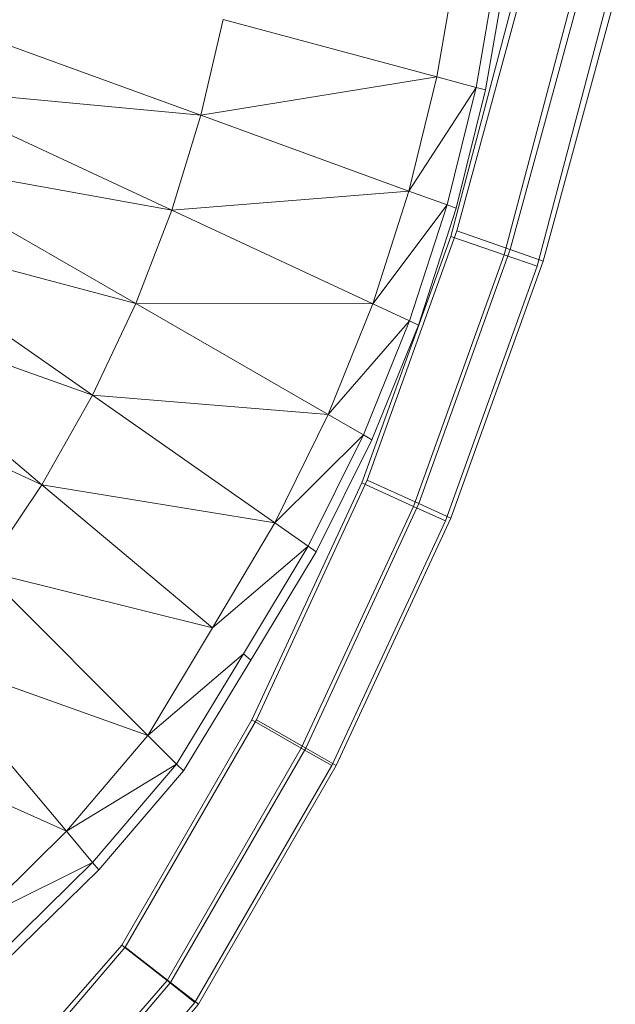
# Model space of a CAD drawing. Header units: metres. Extents: x 391.1 to 430.4, y 12.7 to 28.4.
# Tile 87 of 168: x 404.8876 to 404.9601, y 27.3947 to 27.5146. Entities that reach past the tile are written whole.
import ezdxf

# ---------------------------------------------------------------- set-up
doc = ezdxf.new("R2010")
doc.units = ezdxf.units.M
doc.layers.add('A-DETL-____-MBND', color=7, linetype='Continuous', lineweight=18)

# ---------------------------------------------------------------- blocks, each defined once
blk = doc.blocks.new('Family - Inodor PB-155417-02_PCI_P0')
at = {"layer": 'A-DETL-____-MBND', "color": 253, "true_color": 0xaaaaaa}
for p, q in [((0.363, 0.1883), (0.36059, 0.17429)), ((0.36787, 0.18745), (0.36537, 0.17301)), ((0.36904, 0.18724), (0.36651, 0.1727)), ((0.36301, 0.15553), (0.37152, 0.18674)), ((0.36301, 0.15553), (0.37152, 0.18674)), ((0.3623, 0.15485), (0.37046, 0.18578)), ((0.37046, 0.18578), (0.3623, 0.15485)), ((0.3623, 0.15485), (0.37046, 0.18578)), ((0.3623, 0.15485), (0.37046, 0.18578)), ((0.36951, 0.15326), (0.3782, 0.18512)), ((0.36951, 0.15326), (0.3782, 0.18512)), ((0.37714, 0.18417), (0.3688, 0.15261)), ((0.37714, 0.18417), (0.3688, 0.15261)), ((0.37352, 0.15186), (0.38232, 0.18411)), ((0.37352, 0.15186), (0.38232, 0.18411)), ((0.38126, 0.18317), (0.37282, 0.15122)), ((0.38126, 0.18317), (0.37282, 0.15122)), ((0.29882, 0.18164), (0.33187, 0.16961)), ((0.33458, 0.18126), (0.33187, 0.16961)), ((0.33458, 0.18126), (0.36059, 0.17429)), ((0.36059, 0.17429), (0.33187, 0.16961)), ((0.36059, 0.17429), (0.35719, 0.16039)), ((0.36059, 0.17429), (0.36537, 0.17301)), ((0.29641, 0.17296), (0.32833, 0.15807)), ((0.33187, 0.16961), (0.29641, 0.17296)), ((0.36537, 0.17301), (0.35719, 0.16039)), ((0.36537, 0.17301), (0.36184, 0.1587)), ((0.36651, 0.1727), (0.36296, 0.1583)), ((0.36537, 0.17301), (0.36651, 0.1727)), ((0.33187, 0.16961), (0.32833, 0.15807)), ((0.33187, 0.16961), (0.35719, 0.16039)), ((0.29339, 0.16433), (0.32395, 0.14668)), ((0.32833, 0.15807), (0.29339, 0.16433)), ((0.35719, 0.16039), (0.32833, 0.15807)), ((0.35719, 0.16039), (0.35279, 0.14667)), ((0.35719, 0.16039), (0.36184, 0.1587)), ((0.36184, 0.1587), (0.35279, 0.14667)), ((0.36184, 0.1587), (0.35727, 0.14458)), ((0.36296, 0.1583), (0.35835, 0.14407)), ((0.36184, 0.1587), (0.36296, 0.1583)), ((0.32833, 0.15807), (0.32395, 0.14668)), ((0.32833, 0.15807), (0.35279, 0.14667)), ((0.28973, 0.15578), (0.31869, 0.13551)), ((0.32395, 0.14668), (0.28973, 0.15578)), ((0.35148, 0.12484), (0.3623, 0.15485)), ((0.3623, 0.15485), (0.35148, 0.12484)), ((0.35148, 0.12484), (0.3623, 0.15485)), ((0.35148, 0.12484), (0.3623, 0.15485)), ((0.35213, 0.12517), (0.36301, 0.15553)), ((0.35213, 0.12517), (0.36301, 0.15553)), ((0.3688, 0.15261), (0.3623, 0.15485)), ((0.3623, 0.15485), (0.3688, 0.15261)), ((0.36951, 0.15326), (0.36301, 0.15553)), ((0.36301, 0.15553), (0.36951, 0.15326)), ((0.3688, 0.15261), (0.35776, 0.12198)), ((0.3688, 0.15261), (0.35776, 0.12198)), ((0.35842, 0.12232), (0.36951, 0.15326)), ((0.35842, 0.12232), (0.36951, 0.15326)), ((0.37282, 0.15122), (0.3688, 0.15261)), ((0.3688, 0.15261), (0.37282, 0.15122)), ((0.37352, 0.15186), (0.36951, 0.15326)), ((0.36951, 0.15326), (0.37352, 0.15186)), ((0.37282, 0.15122), (0.36164, 0.12022)), ((0.37282, 0.15122), (0.36164, 0.12022)), ((0.3623, 0.12055), (0.37352, 0.15186)), ((0.3623, 0.12055), (0.37352, 0.15186)), ((0.2854, 0.14737), (0.31251, 0.12462)), ((0.31869, 0.13551), (0.2854, 0.14737)), ((0.32395, 0.14668), (0.31869, 0.13551)), ((0.32395, 0.14668), (0.34737, 0.13316)), ((0.35279, 0.14667), (0.32395, 0.14668)), ((0.35279, 0.14667), (0.34737, 0.13316)), ((0.35279, 0.14667), (0.35727, 0.14458)), ((0.34737, 0.13316), (0.35727, 0.14458)), ((0.35727, 0.14458), (0.35165, 0.13069)), ((0.35835, 0.14407), (0.35268, 0.1301)), ((0.35727, 0.14458), (0.35835, 0.14407)), ((0.31251, 0.12462), (0.28035, 0.13916)), ((0.31869, 0.13551), (0.31251, 0.12462)), ((0.31869, 0.13551), (0.34087, 0.11998)), ((0.34737, 0.13316), (0.31869, 0.13551)), ((0.34737, 0.13316), (0.34087, 0.11998)), ((0.34737, 0.13316), (0.35165, 0.13069)), ((0.34087, 0.11998), (0.35165, 0.13069)), ((0.35165, 0.13069), (0.34492, 0.11714)), ((0.35268, 0.1301), (0.34589, 0.11646)), ((0.35165, 0.13069), (0.35268, 0.1301)), ((0.33809, 0.09601), (0.35148, 0.12484)), ((0.35148, 0.12484), (0.33809, 0.09601)), ((0.33809, 0.09601), (0.35148, 0.12484)), ((0.33809, 0.09601), (0.35148, 0.12484)), ((0.33863, 0.09599), (0.35213, 0.12517)), ((0.33863, 0.09599), (0.35213, 0.12517)), ((0.35776, 0.12198), (0.35148, 0.12484)), ((0.35148, 0.12484), (0.35776, 0.12198)), ((0.35842, 0.12232), (0.35213, 0.12517)), ((0.35213, 0.12517), (0.35842, 0.12232)), ((0.31251, 0.12462), (0.3054, 0.11411)), ((0.31251, 0.12462), (0.33327, 0.1072)), ((0.34087, 0.11998), (0.31251, 0.12462)), ((0.34464, 0.09254), (0.35842, 0.12232)), ((0.34464, 0.09254), (0.35842, 0.12232)), ((0.3623, 0.12055), (0.35842, 0.12232)), ((0.35842, 0.12232), (0.3623, 0.12055)), ((0.35776, 0.12198), (0.3441, 0.09255)), ((0.35776, 0.12198), (0.3441, 0.09255)), ((0.36164, 0.12022), (0.35776, 0.12198)), ((0.35776, 0.12198), (0.36164, 0.12022)), ((0.34087, 0.11998), (0.33327, 0.1072)), ((0.34087, 0.11998), (0.34492, 0.11714)), ((0.36164, 0.12022), (0.34781, 0.09042)), ((0.36164, 0.12022), (0.34781, 0.09042)), ((0.34836, 0.09041), (0.3623, 0.12055)), ((0.34836, 0.09041), (0.3623, 0.12055)), ((0.33327, 0.1072), (0.34492, 0.11714)), ((0.34492, 0.11714), (0.33706, 0.10402)), ((0.34589, 0.11646), (0.33797, 0.10326)), ((0.34492, 0.11714), (0.34589, 0.11646)), ((0.3054, 0.11411), (0.32541, 0.0941)), ((0.33327, 0.1072), (0.3054, 0.11411)), ((0.33327, 0.1072), (0.32541, 0.0941)), ((0.29732, 0.1041), (0.31551, 0.08242)), ((0.32541, 0.0941), (0.29732, 0.1041)), ((0.32541, 0.0941), (0.33706, 0.10402)), ((0.33706, 0.10402), (0.32891, 0.0906)), ((0.33797, 0.10326), (0.32974, 0.08977)), ((0.33706, 0.10402), (0.33797, 0.10326)), ((0.32226, 0.06857), (0.33809, 0.09601)), ((0.33809, 0.09601), (0.32226, 0.06857)), ((0.32226, 0.06857), (0.33809, 0.09601)), ((0.32226, 0.06857), (0.33809, 0.09601)), ((0.32267, 0.06832), (0.33863, 0.09599)), ((0.32267, 0.06832), (0.33863, 0.09599)), ((0.3441, 0.09255), (0.33809, 0.09601)), ((0.33809, 0.09601), (0.3441, 0.09255)), ((0.34464, 0.09254), (0.33863, 0.09599)), ((0.33863, 0.09599), (0.34464, 0.09254)), ((0.31551, 0.08242), (0.28828, 0.09472)), ((0.32541, 0.0941), (0.31551, 0.08242)), ((0.32541, 0.0941), (0.32891, 0.0906)), ((0.3441, 0.09255), (0.32775, 0.06423)), ((0.3441, 0.09255), (0.32775, 0.06423)), ((0.32819, 0.06401), (0.34464, 0.09254)), ((0.32819, 0.06401), (0.34464, 0.09254)), ((0.34781, 0.09042), (0.3441, 0.09255)), ((0.3441, 0.09255), (0.34781, 0.09042)), ((0.34836, 0.09041), (0.34464, 0.09254)), ((0.34464, 0.09254), (0.34836, 0.09041)), ((0.31551, 0.08242), (0.32891, 0.0906)), ((0.32891, 0.0906), (0.31869, 0.07863)), ((0.32891, 0.0906), (0.32974, 0.08977)), ((0.34781, 0.09042), (0.33115, 0.06155)), ((0.34781, 0.09042), (0.33115, 0.06155)), ((0.3316, 0.06135), (0.34836, 0.09041)), ((0.3316, 0.06135), (0.34836, 0.09041)), ((0.32974, 0.08977), (0.31945, 0.07772)), ((0.31551, 0.08242), (0.3045, 0.07154)), ((0.31551, 0.08242), (0.31869, 0.07863)), ((0.3045, 0.07154), (0.31869, 0.07863)), ((0.31869, 0.07863), (0.30734, 0.06749)), ((0.31869, 0.07863), (0.31945, 0.07772)), ((0.31945, 0.07772), (0.30802, 0.06652)), ((0.31311, 0.05809), (0.32226, 0.06857)), ((0.32226, 0.06857), (0.31311, 0.05809)), ((0.31311, 0.05809), (0.32226, 0.06857)), ((0.31311, 0.05809), (0.32226, 0.06857)), ((0.32775, 0.06423), (0.32226, 0.06857)), ((0.32226, 0.06857), (0.32775, 0.06423)), ((0.31409, 0.05827), (0.32267, 0.06832)), ((0.31409, 0.05827), (0.32267, 0.06832)), ((0.32819, 0.06401), (0.32267, 0.06832)), ((0.32267, 0.06832), (0.32819, 0.06401)), ((0.32775, 0.06423), (0.31794, 0.05299)), ((0.32775, 0.06423), (0.31794, 0.05299)), ((0.31895, 0.0532), (0.32819, 0.06401)), ((0.31895, 0.0532), (0.32819, 0.06401)), ((0.33115, 0.06155), (0.32775, 0.06423)), ((0.32775, 0.06423), (0.33115, 0.06155)), ((0.3316, 0.06135), (0.32819, 0.06401)), ((0.32819, 0.06401), (0.3316, 0.06135)), ((0.33115, 0.06155), (0.32092, 0.04983)), ((0.33115, 0.06155), (0.32092, 0.04983)), ((0.32196, 0.05007), (0.3316, 0.06135)), ((0.32196, 0.05007), (0.3316, 0.06135))]:
    blk.add_line(p, q, dxfattribs=at)
blk = doc.blocks.new('LONDR55-XX_ZZ-ARQ-CAA-M3D-Londres55_ifc-1-02_PCI_P0')
at = {"layer": 'A-DETL-____-MBND', "color": 253, "lineweight": 18, "true_color": 0xaaaaaa}
blk.add_blockref('Family - Inodor PB-155417-02_PCI_P0', (404.57781, 27.33331), dxfattribs=at)

msp = doc.modelspace()

# ---------------------------------------------------------------- block references
at = {"lineweight": 5}
msp.add_blockref('LONDR55-XX_ZZ-ARQ-CAA-M3D-Londres55_ifc-1-02_PCI_P0', (0, 0), dxfattribs=at)

doc.saveas('drawing.dxf')
